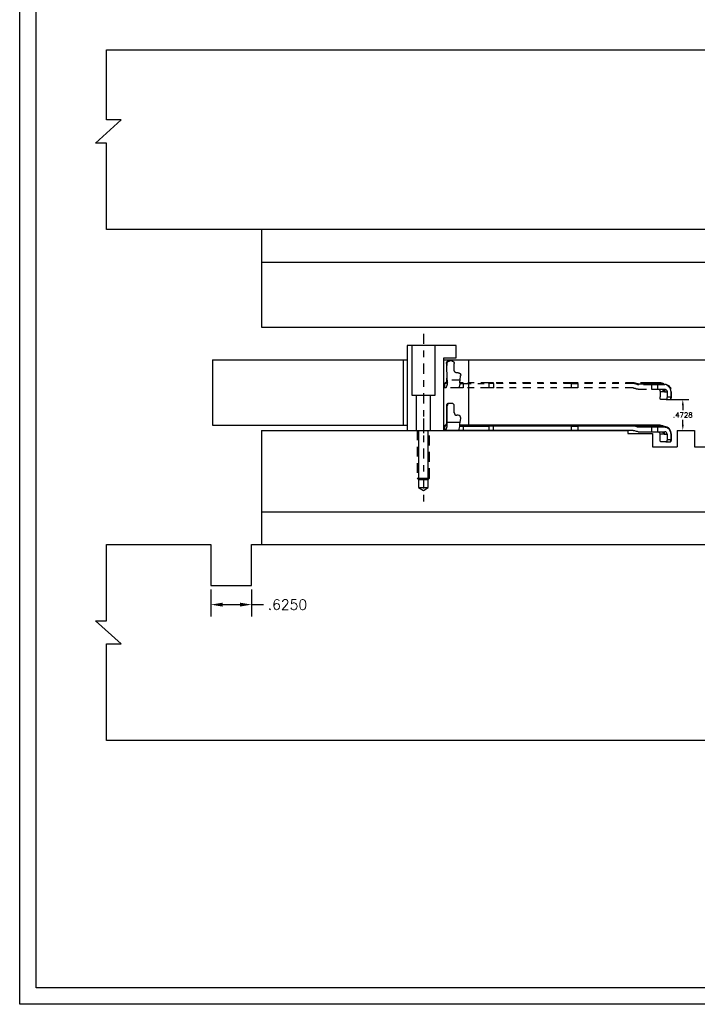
# Model space of a CAD drawing. Header units: inches. Extents: x -77 to 299, y -110 to 144.
# Tile 3 of 256: x -8 to 3, y -86 to -71. Entities that reach past the tile are written whole.
import ezdxf

# ---------------------------------------------------------------- set-up
doc = ezdxf.new("R2010")
doc.units = ezdxf.units.IN
doc.header["$MEASUREMENT"] = 0
for name, pattern in [('CENTER', [0.249, 0.156, -0.031, 0.031, -0.031]), ('HIDDEN', [0.225, 0.15, -0.075]), ('PHANTOM', [0.25, 0.125, -0.025, 0.025, -0.025, 0.025, -0.025])]:
    doc.linetypes.add(name, pattern=pattern)
doc.layers.get('DEFPOINTS').update_dxf_attribs({"color": 8})
for name, color, linetype in [('SID-M-C', 74, 'CENTER'), ('SID-M-D', 42, 'Continuous'), ('SID-M-H', 4, 'HIDDEN'), ('SID-M-M', 233, 'Continuous'), ('SID-M-P', 202, 'PHANTOM'), ('SID-M-S', 105, 'Continuous')]:
    doc.layers.add(name, color=color, linetype=linetype)
doc.styles.get("Standard").update_dxf_attribs({"font": 'txt.shx'})
doc.dimstyles.new('STANDARD$0', dxfattribs={"dimtxt": 0.156, "dimasz": 0.18, "dimexe": 0.18, "dimexo": 0.0625, "dimgap": 0.07, "dimtad": 0, "dimtih": 1, "dimtoh": 1, "dimdec": 4, "dimzin": 4, "dimdsep": 46, "dimtxsty": 'Standard', "dimcen": 0.09, "dimclrd": 2, "dimclre": 2, "dimclrt": 2, "dimadec": 4, "dimazin": 0, "dimtfac": 1, "dimtdec": 4, "dimtofl": 0, "dimtmove": 0, "dimatfit": 3, "dimfxl": 0, "dimtolj": 1, "dimtzin": 0, "dimarcsym": 0})

# ---------------------------------------------------------------- blocks, each defined once
blk = doc.blocks.new('dm108729')
at = {"layer": 'SID-M-M'}
for p, q in [((-3.067, -82.726), (-3.067, -82.982)), ((-3.055, -82.726), (-3.067, -82.726)), ((-3.067, -82.726), (-3.067, -82.982)), ((-3.067, -82.726), (-3.067, -82.726)), ((-3.055, -82.982), (-3.055, -82.726)), ((-3.016, -82.687), (-3.028, -82.687)), ((-2.985, -82.687), (-3.016, -82.687)), ((-2.947, -82.829), (-2.947, -82.726)), ((-2.887, -82.868), (-2.908, -82.868)), ((-2.857, -82.982), (-2.848, -82.912)), ((-3.096, -83.034), (-3.096, -83.1)), ((-3.094, -83.034), (-3.096, -83.034)), ((-3.094, -83.1), (-3.096, -83.1)), ((-3.094, -83.1), (-3.094, -83.034)), ((-3.076, -83.034), (-3.094, -83.034)), ((-3.076, -83.1), (-3.094, -83.1)), ((-3.083, -83.022), (-3.084, -83.022)), ((-3.071, -83.022), (-3.083, -83.022)), ((-2.882, -83.1), (-3.076, -83.1)), ((-3.067, -82.982), (-3.067, -82.982)), ((-2.857, -82.982), (-3.055, -82.982)), ((-2.812, -83.1), (-2.882, -83.1)), ((-2.863, -83.034), (-2.812, -83.034)), ((-2.812, -83.034), (-2.418, -83.034)), ((-2.812, -83.034), (-2.812, -83.1)), ((-2.418, -83.1), (-2.812, -83.1)), ((-2.415, -83.022), (-2.809, -83.022)), ((-2.418, -83.034), (-2.418, -83.1)), ((-2.343, -83.034), (-2.418, -83.034)), ((-2.343, -83.1), (-2.418, -83.1)), ((-1.154, -83.022), (-2.348, -83.022)), ((-2.343, -83.1), (-2.343, -83.034)), ((-1.149, -83.034), (-2.343, -83.034)), ((-1.149, -83.1), (-2.343, -83.1)), ((-1.149, -83.1), (-1.149, -83.034)), ((-1.149, -83.034), (-1.053, -83.034)), ((-1.053, -83.1), (-1.149, -83.1)), ((-1.053, -83.034), (-1.053, -83.1)), ((-0.204, -83.034), (-1.053, -83.034)), ((-0.207, -83.1), (-1.053, -83.1)), ((-0.199, -83.022), (-1.049, -83.022)), ((-0.138, -83.037), (0.008, -83.037)), ((0.076, -83.053), (-0.122, -83.053)), ((0.08, -83.041), (-0.118, -83.041)), ((0.008, -83.037), (0.054, -83.037)), ((0.078, -83.022), (0.032, -83.022)), ((0.054, -83.037), (0.165, -83.037)), ((0.076, -83.053), (0.076, -83.12)), ((0.172, -83.053), (0.076, -83.053)), ((0.138, -83.022), (0.078, -83.022)), ((0.191, -83.022), (0.138, -83.022)), ((0.165, -83.037), (0.225, -83.037)), ((0.167, -83.041), (0.272, -83.041)), ((0.172, -83.12), (0.172, -83.053)), ((0.277, -83.053), (0.172, -83.053)), ((0.196, -83.022), (0.191, -83.022)), ((0.191, -83.022), (0.2, -83.022)), ((-0.128, -83.12), (0.076, -83.12)), ((0.076, -83.12), (0.172, -83.12)), ((0.172, -83.12), (0.277, -83.12)), ((0.204, -83.16), (0.204, -83.238)), ((0.278, -83.16), (0.204, -83.16)), ((0.278, -83.16), (0.313, -83.16)), ((0.313, -83.16), (0.313, -83.238)), ((0.313, -83.238), (0.373, -83.238)), ((0.373, -83.238), (0.373, -83.16)), ((0.373, -83.16), (0.38, -83.16)), ((0.373, -83.238), (0.38, -83.238)), ((0.38, -83.16), (0.379, -83.16)), ((0.38, -83.238), (0.38, -83.16)), ((0.296, -83.278), (0.221, -83.278)), ((0.296, -83.278), (0.357, -83.278))]:
    blk.add_line(p, q, dxfattribs=at)
at = {"layer": 'SID-M-M', "flags": 128}
for points in [[(-2.343, -83.034), (-2.343, -83.031), (-2.343, -83.029), (-2.344, -83.027), (-2.344, -83.025), (-2.345, -83.024), (-2.346, -83.023), (-2.347, -83.022), (-2.348, -83.022)], [(-1.149, -83.034), (-1.149, -83.031), (-1.149, -83.029), (-1.15, -83.027), (-1.15, -83.025), (-1.151, -83.024), (-1.152, -83.023), (-1.153, -83.022), (-1.154, -83.022)], [(-1.053, -83.034), (-1.053, -83.031), (-1.053, -83.029), (-1.052, -83.027), (-1.052, -83.025), (-1.051, -83.024), (-1.05, -83.023), (-1.049, -83.022), (-1.049, -83.022)], [(0.08, -83.041), (0.079, -83.042), (0.079, -83.042), (0.078, -83.043), (0.077, -83.045), (0.076, -83.047), (0.076, -83.049), (0.076, -83.051), (0.076, -83.053)], [(0.167, -83.041), (0.168, -83.042), (0.168, -83.042), (0.169, -83.043), (0.17, -83.045), (0.171, -83.047), (0.171, -83.049), (0.171, -83.051), (0.172, -83.053)], [(0.277, -83.053), (0.277, -83.051), (0.277, -83.049), (0.276, -83.047), (0.275, -83.045), (0.275, -83.043), (0.274, -83.042), (0.273, -83.042), (0.272, -83.041)], [(0.221, -83.278), (0.218, -83.277), (0.215, -83.275), (0.212, -83.271), (0.209, -83.266), (0.207, -83.26), (0.206, -83.253), (0.205, -83.246), (0.204, -83.238)], [(0.313, -83.238), (0.312, -83.246), (0.311, -83.253), (0.31, -83.26), (0.308, -83.266), (0.305, -83.271), (0.302, -83.275), (0.299, -83.277), (0.296, -83.278)], [(0.357, -83.278), (0.36, -83.277), (0.363, -83.275), (0.366, -83.271), (0.368, -83.266), (0.37, -83.26), (0.372, -83.253), (0.373, -83.246), (0.373, -83.238)]]:
    blk.add_lwpolyline(points, dxfattribs=at)
at = {"layer": 'SID-M-M'}
for centre, radius, start, end in [((-3.028, -82.726), 0.0391, 90.4419, 180.4352), ((-3.016, -82.726), 0.0391, 90.4419, 180.4352), ((-2.986, -82.726), 0.0391, 359.5648, 89.5581), ((-2.908, -82.829), 0.0391, 179.5648, 269.5581), ((-2.887, -82.907), 0.0392, 352.6437, 89.4865), ((-3.084, -83.034), 0.0118, 90, 180), ((-3.083, -83.033), 0.0117, 90.4419, 180.4352), ((-3.241, -83.011), 0.188, 331.5184, 8.7795), ((-3.064, -83.034), 0.0119, 129.9152, 180.1296), ((-2.976, -83.036), 0.114, 325.4065, 6.9987), ((-2.796, -83.031), 0.0162, 146.3124, 190.0341), ((-2.402, -83.031), 0.0162, 146.3124, 190.0341), ((0, -83.032), 0.00926, 275.4757, 328.4726), ((0.036, -83.054), 0.0324, 95.4757, 148.4726), ((0.046, -83.032), 0.00926, 275.4757, 328.4726), ((0.081, -83.054), 0.0324, 95.4758, 148.4726), ((0.136, -83.057), 0.0358, 34.7038, 85.5942), ((0.174, -83.031), 0.0102, 214.7038, 265.5942), ((0.266, -83.154), 0.113, 357.3247, 87.0479), ((0.142, -83.159), 0.0625, 359.6257, 38.5638), ((0.275, -83.158), 0.0377, 357.3247, 87.0479)]:
    blk.add_arc(centre, radius, start, end, dxfattribs=at)
blk.add_ellipse((-2.877, -82.982), major_axis=(0.015, 0.118), ratio=0.17107, start_param=4.393868, end_param=4.733705, dxfattribs=at)
for points, knots in [([(-3.053, -82.697), (-3.055, -82.698), (-3.059, -82.701), (-3.062, -82.707), (-3.065, -82.713), (-3.067, -82.719), (-3.067, -82.724), (-3.067, -82.726)], [0, 0, 0, 0, 0.189432, 0.423432, 0.594213, 0.761607, 1, 1, 1, 1]), ([(-3.028, -82.687), (-3.03, -82.687), (-3.036, -82.687), (-3.044, -82.69), (-3.05, -82.694), (-3.053, -82.696), (-3.053, -82.697)], [0, 0, 0, 0, 0.261208, 0.611813, 0.923615, 1, 1, 1, 1]), ([(-3.067, -82.982), (-3.067, -82.984), (-3.067, -82.986), (-3.067, -82.99), (-3.067, -82.994), (-3.067, -82.998), (-3.068, -83.003), (-3.068, -83.011), (-3.069, -83.019), (-3.071, -83.025), (-3.072, -83.03), (-3.074, -83.033), (-3.075, -83.033), (-3.076, -83.034)], [0, 0, 0, 0, 0.048363, 0.096294, 0.144065, 0.191952, 0.240229, 0.370057, 0.500146, 0.629974, 0.760064, 0.879836, 1, 1, 1, 1]), ([(-3.067, -82.982), (-3.067, -82.986), (-3.067, -82.991), (-3.067, -82.998), (-3.068, -83.003), (-3.068, -83.009), (-3.069, -83.014), (-3.07, -83.019), (-3.071, -83.022), (-3.071, -83.024), (-3.072, -83.025), (-3.072, -83.025), (-3.072, -83.025)], [0, 0, 0, 0, 0.173029, 0.240672, 0.350494, 0.459471, 0.570679, 0.679468, 0.783097, 0.878887, 0.964732, 1, 1, 1, 1]), ([(-2.809, -83.022), (-2.815, -83.022), (-2.827, -83.022), (-2.844, -83.022), (-2.856, -83.022), (-2.862, -83.022), (-2.863, -83.022)], [0, 0, 0, 0, 0.311406, 0.622615, 0.938559, 1, 1, 1, 1]), ([(-0.207, -83.1), (-0.202, -83.1), (-0.198, -83.101), (-0.189, -83.103), (-0.185, -83.105), (-0.181, -83.107)], [0, 0, 0, 0, 0.5, 0.5, 1, 1, 1, 1]), ([(-0.204, -83.034), (-0.204, -83.03), (-0.203, -83.027), (-0.201, -83.023), (-0.2, -83.022), (-0.199, -83.022)], [0, 0, 0, 0, 0.5, 0.5, 1, 1, 1, 1]), ([(-0.147, -83.048), (-0.149, -83.046), (-0.153, -83.044), (-0.16, -83.042), (-0.167, -83.039), (-0.175, -83.037), (-0.184, -83.035), (-0.194, -83.034), (-0.2, -83.034), (-0.204, -83.034)], [0, 0, 0, 0, 0.124116, 0.247211, 0.369617, 0.491668, 0.662061, 0.831176, 1, 1, 1, 1]), ([(-0.199, -83.022), (-0.197, -83.022), (-0.192, -83.022), (-0.186, -83.022), (-0.179, -83.023), (-0.173, -83.024), (-0.167, -83.026), (-0.161, -83.028), (-0.155, -83.03), (-0.149, -83.032), (-0.144, -83.034), (-0.14, -83.036), (-0.138, -83.037)], [0, 0, 0, 0, 0.106851, 0.212227, 0.316108, 0.418477, 0.519315, 0.618607, 0.716335, 0.812485, 0.907044, 1, 1, 1, 1]), ([(0.032, -83.022), (-0.007, -83.022), (-0.051, -83.022), (-0.134, -83.022), (-0.171, -83.022), (-0.199, -83.022)], [0, 0, 0, 0, 0.5, 0.5, 1, 1, 1, 1]), ([(-0.138, -83.037), (-0.14, -83.038), (-0.141, -83.039), (-0.144, -83.043), (-0.146, -83.045), (-0.147, -83.048)], [0, 0, 0, 0, 0.5, 0.5, 1, 1, 1, 1]), ([(-0.122, -83.053), (-0.124, -83.053), (-0.127, -83.053), (-0.131, -83.053), (-0.135, -83.052), (-0.139, -83.051), (-0.143, -83.049), (-0.145, -83.048), (-0.147, -83.048)], [0, 0, 0, 0, 0.172371, 0.341325, 0.507687, 0.672322, 0.836125, 1, 1, 1, 1]), ([(-0.122, -83.053), (-0.122, -83.05), (-0.122, -83.047), (-0.12, -83.043), (-0.119, -83.041), (-0.118, -83.041)], [0, 0, 0, 0, 0.5, 0.5, 1, 1, 1, 1]), ([(0.08, -83.041), (0.082, -83.041), (0.086, -83.041), (0.092, -83.041), (0.098, -83.041), (0.105, -83.041), (0.111, -83.041), (0.117, -83.041), (0.125, -83.041), (0.135, -83.041), (0.146, -83.041), (0.156, -83.041), (0.163, -83.041), (0.167, -83.041)], [0, 0, 0, 0, 0.072107, 0.143565, 0.214628, 0.285551, 0.356595, 0.428018, 0.500073, 0.625618, 0.749865, 0.874198, 1, 1, 1, 1]), ([(0.209, -83.023), (0.207, -83.023), (0.203, -83.022), (0.199, -83.022), (0.197, -83.022), (0.196, -83.022), (0.195, -83.022)], [0, 0, 0, 0, 0.625182, 0.833565, 0.919839, 1, 1, 1, 1]), ([(0.225, -83.037), (0.223, -83.035), (0.219, -83.031), (0.211, -83.027), (0.203, -83.023), (0.198, -83.023), (0.196, -83.022)], [0, 0, 0, 0, 0.21818, 0.483968, 0.797344, 1, 1, 1, 1]), ([(0.202, -83.022), (0.202, -83.022), (0.201, -83.022), (0.2, -83.022), (0.2, -83.022)], [0, 0, 0, 0, 0.531171, 1, 1, 1, 1]), ([(0.246, -83.032), (0.239, -83.03), (0.225, -83.025), (0.211, -83.023), (0.204, -83.022)], [0, 0, 0, 0, 0.50626, 1, 1, 1, 1]), ([(0.246, -83.032), (0.244, -83.032), (0.24, -83.03), (0.234, -83.032), (0.228, -83.035), (0.225, -83.037)], [0, 0, 0, 0, 0.288252, 0.644126, 1, 1, 1, 1]), ([(0.225, -83.037), (0.229, -83.038), (0.233, -83.038), (0.237, -83.04), (0.239, -83.041), (0.24, -83.041)], [0, 0, 0, 0, 0.5, 0.5, 1, 1, 1, 1]), ([(0.266, -83.041), (0.264, -83.04), (0.258, -83.037), (0.251, -83.034), (0.246, -83.032)], [0, 0, 0, 0, 0.291415, 1, 1, 1, 1]), ([(0.373, -83.16), (0.373, -83.157), (0.373, -83.153), (0.373, -83.146), (0.372, -83.14), (0.37, -83.133), (0.369, -83.127), (0.365, -83.116), (0.358, -83.101), (0.346, -83.084), (0.33, -83.07), (0.315, -83.061), (0.301, -83.056), (0.289, -83.054), (0.281, -83.053), (0.277, -83.053)], [0, 0, 0, 0, 0.040316, 0.080308, 0.120132, 0.159948, 0.199918, 0.240198, 0.370065, 0.500058, 0.629924, 0.759917, 0.840075, 0.919675, 1, 1, 1, 1]), ([(-0.128, -83.12), (-0.137, -83.12), (-0.146, -83.119), (-0.164, -83.115), (-0.173, -83.111), (-0.181, -83.107)], [0, 0, 0, 0, 0.5, 0.5, 1, 1, 1, 1]), ([(0.238, -83.12), (0.239, -83.121), (0.243, -83.125), (0.25, -83.132), (0.257, -83.141), (0.263, -83.149), (0.268, -83.155), (0.273, -83.159), (0.277, -83.159), (0.278, -83.16)], [0, 0, 0, 0, 0.052805, 0.220003, 0.383604, 0.545454, 0.698734, 0.852574, 1, 1, 1, 1]), ([(0.243, -83.12), (0.252, -83.12), (0.261, -83.124), (0.275, -83.139), (0.278, -83.149), (0.278, -83.16)], [0, 0, 0, 0, 0.5, 0.5, 1, 1, 1, 1]), ([(0.357, -83.278), (0.357, -83.278), (0.359, -83.278), (0.363, -83.277), (0.369, -83.273), (0.373, -83.269), (0.376, -83.263), (0.378, -83.257), (0.379, -83.252), (0.38, -83.246), (0.38, -83.241), (0.38, -83.238)], [0, 0, 0, 0, 0.010391, 0.139109, 0.265077, 0.400764, 0.547092, 0.666198, 0.75844, 0.850408, 1, 1, 1, 1])]:
    blk.add_open_spline(points, degree=3, knots=knots, dxfattribs=at)
for points in [[(-2.348, -83.022), (-2.369, -83.022), (-2.392, -83.022), (-2.415, -83.022)], [(-1.049, -83.022), (-1.082, -83.022), (-1.121, -83.022), (-1.154, -83.022)], [(-0.118, -83.041), (-0.125, -83.041), (-0.132, -83.04), (-0.138, -83.037)]]:
    blk.add_open_spline(points, degree=3, dxfattribs=at)
blk = doc.blocks.new('*D336')
at = {"layer": 'DEFPOINTS', "color": 0}
for p in [(-4.805, -79.358), (-4.18, -79.358), (-4.18, -79.652)]:
    blk.add_point(p, dxfattribs=at)
at = {"layer": 'SID-M-D', "color": 2, "lineweight": -2}
for p, q in [((-4.805, -79.421), (-4.805, -79.832)), ((-4.18, -79.421), (-4.18, -79.832)), ((-4.625, -79.652), (-4.36, -79.652)), ((-4.18, -79.652), (-4, -79.652))]:
    blk.add_line(p, q, dxfattribs=at)
at = {"layer": 'SID-M-D', "color": 2}
for points in [[(-4.625, -79.622), (-4.625, -79.682), (-4.805, -79.652)], [(-4.36, -79.622), (-4.36, -79.682), (-4.18, -79.652)]]:
    blk.add_solid(points, dxfattribs=at)
at = {"layer": 'SID-M-D', "color": 2, "insert": (-3.631, -79.652), "char_height": 0.156, "attachment_point": 5}
blk.add_mtext('\\A1;.6250', dxfattribs=at)
blk = doc.blocks.new('r part up')
at = {"layer": 'SID-M-P'}
for p, q in [((6.016, -82.584), (6.016, -82.481)), ((6.055, -82.442), (6.086, -82.442)), ((6.086, -82.442), (6.098, -82.442)), ((6.125, -82.737), (6.125, -82.481)), ((6.125, -82.481), (6.136, -82.481)), ((6.136, -82.481), (6.136, -82.737)), ((6.136, -82.481), (6.136, -82.737)), ((6.136, -82.481), (6.136, -82.481)), ((5.956, -82.623), (5.977, -82.623)), ((2.903, -82.796), (2.798, -82.796)), ((2.904, -82.792), (2.844, -82.792)), ((2.879, -82.777), (2.87, -82.777)), ((2.874, -82.777), (2.879, -82.777)), ((2.879, -82.777), (2.931, -82.777)), ((3.016, -82.792), (2.904, -82.792)), ((2.931, -82.777), (2.991, -82.777)), ((2.989, -82.796), (3.187, -82.796)), ((2.991, -82.777), (3.037, -82.777)), ((3.062, -82.792), (3.016, -82.792)), ((3.208, -82.792), (3.062, -82.792)), ((3.269, -82.777), (4.118, -82.777)), ((3.273, -82.789), (4.123, -82.789)), ((4.123, -82.789), (4.123, -82.855)), ((4.218, -82.789), (4.123, -82.789)), ((4.218, -82.789), (5.412, -82.789)), ((4.218, -82.855), (4.218, -82.789)), ((4.223, -82.777), (5.417, -82.777)), ((5.412, -82.789), (5.487, -82.789)), ((5.412, -82.855), (5.412, -82.789)), ((5.485, -82.777), (5.879, -82.777)), ((5.881, -82.789), (5.487, -82.789)), ((5.487, -82.789), (5.487, -82.855)), ((5.881, -82.789), (5.881, -82.855)), ((5.933, -82.789), (5.881, -82.789)), ((5.926, -82.737), (5.918, -82.667)), ((5.926, -82.737), (6.125, -82.737)), ((6.136, -82.737), (6.136, -82.737)), ((6.14, -82.777), (6.152, -82.777)), ((6.145, -82.789), (6.164, -82.789)), ((6.152, -82.777), (6.154, -82.777)), ((6.164, -82.855), (6.164, -82.789)), ((6.164, -82.789), (6.166, -82.789)), ((6.166, -82.789), (6.166, -82.855)), ((2.689, -82.993), (2.689, -82.915)), ((2.689, -82.915), (2.69, -82.915)), ((2.696, -82.915), (2.689, -82.915)), ((2.696, -82.993), (2.696, -82.915)), ((2.757, -82.915), (2.757, -82.993)), ((2.791, -82.915), (2.757, -82.915)), ((2.791, -82.915), (2.865, -82.915)), ((2.793, -82.808), (2.898, -82.808)), ((2.898, -82.875), (2.793, -82.875)), ((2.865, -82.915), (2.865, -82.993)), ((2.898, -82.808), (2.994, -82.808)), ((2.898, -82.875), (2.898, -82.808)), ((2.994, -82.875), (2.898, -82.875)), ((2.994, -82.808), (3.192, -82.808)), ((2.994, -82.808), (2.994, -82.875)), ((3.197, -82.875), (2.994, -82.875)), ((3.276, -82.855), (4.123, -82.855)), ((4.123, -82.855), (4.218, -82.855)), ((4.218, -82.855), (5.412, -82.855)), ((5.412, -82.855), (5.487, -82.855)), ((5.487, -82.855), (5.881, -82.855)), ((5.881, -82.855), (5.951, -82.855)), ((5.951, -82.855), (6.145, -82.855)), ((6.145, -82.855), (6.164, -82.855)), ((6.164, -82.855), (6.166, -82.855)), ((2.696, -82.993), (2.689, -82.993)), ((2.757, -82.993), (2.696, -82.993)), ((2.773, -83.033), (2.713, -83.033)), ((2.773, -83.033), (2.848, -83.033))]:
    blk.add_line(p, q, dxfattribs=at)
at = {"layer": 'SID-M-P', "flags": 128}
for points in [[(2.793, -82.808), (2.793, -82.806), (2.793, -82.804), (2.793, -82.802), (2.794, -82.8), (2.795, -82.798), (2.796, -82.797), (2.797, -82.797), (2.798, -82.796)], [(2.903, -82.796), (2.902, -82.797), (2.901, -82.797), (2.9, -82.798), (2.899, -82.8), (2.899, -82.802), (2.898, -82.804), (2.898, -82.806), (2.898, -82.808)], [(2.989, -82.796), (2.99, -82.797), (2.991, -82.797), (2.992, -82.798), (2.992, -82.8), (2.993, -82.802), (2.993, -82.804), (2.994, -82.806), (2.994, -82.808)], [(4.123, -82.789), (4.123, -82.786), (4.122, -82.784), (4.122, -82.782), (4.121, -82.78), (4.121, -82.779), (4.12, -82.778), (4.119, -82.777), (4.118, -82.777)], [(4.218, -82.789), (4.219, -82.786), (4.219, -82.784), (4.219, -82.782), (4.22, -82.78), (4.221, -82.779), (4.222, -82.778), (4.222, -82.777), (4.223, -82.777)], [(5.412, -82.789), (5.413, -82.786), (5.413, -82.784), (5.413, -82.782), (5.414, -82.78), (5.415, -82.779), (5.415, -82.778), (5.416, -82.777), (5.417, -82.777)], [(2.713, -83.033), (2.71, -83.032), (2.706, -83.03), (2.704, -83.026), (2.701, -83.021), (2.699, -83.015), (2.697, -83.008), (2.696, -83.001), (2.696, -82.993)], [(2.757, -82.993), (2.757, -83.001), (2.758, -83.008), (2.76, -83.015), (2.762, -83.021), (2.764, -83.026), (2.767, -83.03), (2.77, -83.032), (2.773, -83.033)], [(2.848, -83.033), (2.852, -83.032), (2.855, -83.03), (2.858, -83.026), (2.86, -83.021), (2.862, -83.015), (2.864, -83.008), (2.865, -83.001), (2.865, -82.993)]]:
    blk.add_lwpolyline(points, dxfattribs=at)
at = {"layer": 'SID-M-P'}
for centre, radius, start, end in [((6.055, -82.481), 0.0391, 90.4419, 180.4352), ((6.086, -82.481), 0.0391, 359.5648, 89.5581), ((6.097, -82.481), 0.0391, 359.5648, 89.5581), ((5.956, -82.662), 0.0392, 90.5135, 187.3563), ((5.977, -82.584), 0.0391, 270.4419, 0.4352), ((2.803, -82.909), 0.113, 92.9521, 182.6753), ((2.896, -82.786), 0.0102, 274.4058, 325.2962), ((2.934, -82.812), 0.0358, 94.4058, 145.2962), ((2.988, -82.809), 0.0324, 31.5274, 84.5242), ((3.024, -82.787), 0.00926, 211.5274, 264.5243), ((3.034, -82.809), 0.0324, 31.5274, 84.5243), ((3.069, -82.787), 0.00926, 211.5274, 264.5243), ((5.471, -82.786), 0.0162, 349.9659, 33.6876), ((5.865, -82.786), 0.0162, 349.9659, 33.6876), ((6.045, -82.791), 0.114, 173.0013, 214.5935), ((6.31, -82.766), 0.188, 171.2205, 208.4816), ((6.133, -82.789), 0.0119, 359.8704, 50.0848), ((6.152, -82.788), 0.0117, 359.5648, 89.5581), ((6.154, -82.789), 0.0118, 0, 90), ((2.794, -82.913), 0.0377, 92.9521, 182.6753), ((2.927, -82.914), 0.0625, 141.4362, 180.3743)]:
    blk.add_arc(centre, radius, start, end, dxfattribs=at)
at = {"layer": 'SID-M-P', "extrusion": (0, 0, -1)}
blk.add_ellipse((5.947, -82.737), major_axis=(-0.015, 0.118), ratio=0.17107, start_param=4.393868, end_param=4.733705, dxfattribs=at)
at = {"layer": 'SID-M-P'}
for points, knots in [([(6.098, -82.442), (6.1, -82.442), (6.106, -82.442), (6.114, -82.445), (6.12, -82.449), (6.122, -82.451), (6.123, -82.452)], [0, 0, 0, 0, 0.261208, 0.611813, 0.923615, 1, 1, 1, 1]), ([(6.123, -82.452), (6.124, -82.453), (6.128, -82.456), (6.132, -82.462), (6.134, -82.468), (6.136, -82.474), (6.136, -82.479), (6.136, -82.481)], [0, 0, 0, 0, 0.189432, 0.423432, 0.594213, 0.761607, 1, 1, 1, 1]), ([(2.804, -82.796), (2.806, -82.795), (2.812, -82.792), (2.819, -82.789), (2.824, -82.787)], [0, 0, 0, 0, 0.291415, 1, 1, 1, 1]), ([(2.824, -82.787), (2.831, -82.785), (2.844, -82.78), (2.858, -82.778), (2.865, -82.777)], [0, 0, 0, 0, 0.50626, 1, 1, 1, 1]), ([(2.824, -82.787), (2.826, -82.787), (2.829, -82.786), (2.836, -82.787), (2.841, -82.79), (2.844, -82.792)], [0, 0, 0, 0, 0.288252, 0.644126, 1, 1, 1, 1]), ([(2.844, -82.792), (2.84, -82.793), (2.837, -82.793), (2.832, -82.795), (2.831, -82.796), (2.829, -82.796)], [0, 0, 0, 0, 0.5, 0.5, 1, 1, 1, 1]), ([(2.844, -82.792), (2.846, -82.79), (2.851, -82.786), (2.859, -82.782), (2.866, -82.778), (2.872, -82.778), (2.874, -82.777)], [0, 0, 0, 0, 0.21818, 0.483968, 0.797344, 1, 1, 1, 1]), ([(2.86, -82.778), (2.863, -82.778), (2.866, -82.777), (2.871, -82.777), (2.873, -82.777), (2.874, -82.777), (2.874, -82.777)], [0, 0, 0, 0, 0.625182, 0.833565, 0.919839, 1, 1, 1, 1]), ([(2.867, -82.777), (2.867, -82.777), (2.868, -82.777), (2.869, -82.777), (2.87, -82.777)], [0, 0, 0, 0, 0.531171, 1, 1, 1, 1]), ([(2.989, -82.796), (2.987, -82.796), (2.983, -82.796), (2.977, -82.796), (2.971, -82.796), (2.965, -82.796), (2.959, -82.796), (2.952, -82.796), (2.944, -82.796), (2.935, -82.796), (2.924, -82.796), (2.913, -82.796), (2.906, -82.796), (2.903, -82.796)], [0, 0, 0, 0, 0.072107, 0.143565, 0.214628, 0.285551, 0.356595, 0.428018, 0.500073, 0.625618, 0.749865, 0.874198, 1, 1, 1, 1]), ([(3.037, -82.777), (3.076, -82.777), (3.12, -82.777), (3.203, -82.777), (3.241, -82.777), (3.269, -82.777)], [0, 0, 0, 0, 0.5, 0.5, 1, 1, 1, 1]), ([(3.192, -82.808), (3.192, -82.805), (3.191, -82.802), (3.19, -82.798), (3.188, -82.796), (3.187, -82.796)], [0, 0, 0, 0, 0.5, 0.5, 1, 1, 1, 1]), ([(3.269, -82.777), (3.266, -82.777), (3.262, -82.777), (3.255, -82.777), (3.249, -82.778), (3.242, -82.779), (3.236, -82.781), (3.23, -82.783), (3.224, -82.785), (3.219, -82.787), (3.213, -82.789), (3.21, -82.791), (3.208, -82.792)], [0, 0, 0, 0, 0.106851, 0.212227, 0.316108, 0.418477, 0.519315, 0.618607, 0.716335, 0.812485, 0.907044, 1, 1, 1, 1]), ([(3.208, -82.792), (3.209, -82.793), (3.211, -82.794), (3.214, -82.798), (3.215, -82.8), (3.216, -82.803)], [0, 0, 0, 0, 0.5, 0.5, 1, 1, 1, 1]), ([(3.216, -82.803), (3.218, -82.801), (3.223, -82.799), (3.23, -82.797), (3.236, -82.794), (3.244, -82.792), (3.253, -82.79), (3.263, -82.789), (3.27, -82.789), (3.273, -82.789)], [0, 0, 0, 0, 0.124116, 0.247211, 0.369617, 0.491668, 0.662061, 0.831176, 1, 1, 1, 1]), ([(3.273, -82.789), (3.273, -82.785), (3.273, -82.782), (3.271, -82.778), (3.27, -82.777), (3.269, -82.777)], [0, 0, 0, 0, 0.5, 0.5, 1, 1, 1, 1]), ([(5.879, -82.777), (5.885, -82.777), (5.896, -82.777), (5.913, -82.777), (5.926, -82.777), (5.931, -82.777), (5.932, -82.777)], [0, 0, 0, 0, 0.311406, 0.622615, 0.938559, 1, 1, 1, 1]), ([(6.136, -82.737), (6.137, -82.741), (6.137, -82.746), (6.137, -82.753), (6.137, -82.758), (6.138, -82.764), (6.138, -82.769), (6.139, -82.774), (6.14, -82.777), (6.141, -82.779), (6.141, -82.78), (6.141, -82.78), (6.141, -82.78)], [0, 0, 0, 0, 0.173029, 0.240672, 0.350494, 0.459471, 0.570679, 0.679468, 0.783097, 0.878887, 0.964732, 1, 1, 1, 1]), ([(6.136, -82.737), (6.136, -82.739), (6.136, -82.741), (6.136, -82.745), (6.137, -82.749), (6.137, -82.753), (6.137, -82.758), (6.138, -82.766), (6.139, -82.774), (6.14, -82.78), (6.142, -82.785), (6.143, -82.788), (6.145, -82.788), (6.145, -82.789)], [0, 0, 0, 0, 0.048363, 0.096294, 0.144065, 0.191952, 0.240229, 0.370057, 0.500146, 0.629974, 0.760064, 0.879836, 1, 1, 1, 1]), ([(2.696, -82.915), (2.696, -82.912), (2.696, -82.908), (2.697, -82.901), (2.698, -82.895), (2.699, -82.888), (2.701, -82.882), (2.704, -82.871), (2.711, -82.856), (2.724, -82.839), (2.739, -82.825), (2.755, -82.816), (2.768, -82.811), (2.78, -82.809), (2.788, -82.808), (2.793, -82.808)], [0, 0, 0, 0, 0.040316, 0.080308, 0.120132, 0.159948, 0.199918, 0.240198, 0.370065, 0.500058, 0.629924, 0.759917, 0.840075, 0.919675, 1, 1, 1, 1]), ([(2.827, -82.875), (2.817, -82.875), (2.808, -82.879), (2.795, -82.894), (2.791, -82.904), (2.791, -82.915)], [0, 0, 0, 0, 0.5, 0.5, 1, 1, 1, 1]), ([(2.832, -82.875), (2.83, -82.876), (2.826, -82.88), (2.82, -82.887), (2.812, -82.896), (2.806, -82.904), (2.801, -82.91), (2.796, -82.914), (2.793, -82.914), (2.791, -82.915)], [0, 0, 0, 0, 0.052805, 0.220003, 0.383604, 0.545454, 0.698734, 0.852574, 1, 1, 1, 1]), ([(3.192, -82.808), (3.193, -82.808), (3.196, -82.808), (3.2, -82.808), (3.204, -82.807), (3.208, -82.806), (3.212, -82.804), (3.215, -82.803), (3.216, -82.803)], [0, 0, 0, 0, 0.172371, 0.341325, 0.507687, 0.672322, 0.836125, 1, 1, 1, 1]), ([(3.197, -82.875), (3.207, -82.875), (3.216, -82.874), (3.233, -82.87), (3.242, -82.866), (3.25, -82.862)], [0, 0, 0, 0, 0.5, 0.5, 1, 1, 1, 1]), ([(3.276, -82.855), (3.272, -82.855), (3.267, -82.856), (3.259, -82.858), (3.254, -82.86), (3.25, -82.862)], [0, 0, 0, 0, 0.5, 0.5, 1, 1, 1, 1]), ([(2.713, -83.033), (2.713, -83.033), (2.71, -83.033), (2.706, -83.032), (2.701, -83.028), (2.697, -83.024), (2.694, -83.018), (2.692, -83.012), (2.691, -83.007), (2.69, -83.001), (2.689, -82.996), (2.689, -82.993)], [0, 0, 0, 0, 0.010391, 0.139109, 0.265077, 0.400764, 0.547092, 0.666198, 0.75844, 0.850408, 1, 1, 1, 1])]:
    blk.add_open_spline(points, degree=3, knots=knots, dxfattribs=at)
for points in [[(3.187, -82.796), (3.195, -82.796), (3.202, -82.795), (3.208, -82.792)], [(4.118, -82.777), (4.152, -82.777), (4.19, -82.777), (4.223, -82.777)], [(5.417, -82.777), (5.438, -82.777), (5.462, -82.777), (5.485, -82.777)]]:
    blk.add_open_spline(points, degree=3, dxfattribs=at)
blk = doc.blocks.new('*D1503')
at = {"layer": 'DEFPOINTS', "color": 0}
for p in [(2.166, -76.51), (2.424, -76.51), (2.335, -76.983)]:
    blk.add_point(p, dxfattribs=at)
at = {"layer": 'SID-M-D', "color": 2, "lineweight": -2}
for p, q in [((2.197, -76.51), (2.514, -76.51)), ((2.424, -76.6), (2.424, -76.673)), ((2.424, -76.893), (2.424, -76.821)), ((2.367, -76.983), (2.514, -76.983))]:
    blk.add_line(p, q, dxfattribs=at)
at = {"layer": 'SID-M-D', "color": 2}
for points in [[(2.409, -76.6), (2.439, -76.6), (2.424, -76.51)], [(2.409, -76.893), (2.439, -76.893), (2.424, -76.983)]]:
    blk.add_solid(points, dxfattribs=at)
at = {"layer": 'SID-M-D', "color": 2, "insert": (2.424, -76.747), "char_height": 0.078, "attachment_point": 5}
blk.add_mtext('\\A1;.4728', dxfattribs=at)

msp = doc.modelspace()

# ---------------------------------------------------------------- linework, layer by layer
at = {"layer": 'SID-M-C'}
for p, q in [((-1.54842, -75.50308), (-1.54842, -77.16308)), ((-1.54842, -76.80308), (-1.54842, -78.08293))]:
    msp.add_line(p, q, dxfattribs=at)
at = {"layer": 'SID-M-H'}
msp.add_line((-1.64342, -77.71283), (-1.45342, -77.71283), dxfattribs=at)
msp.add_lwpolyline([(-1.64342, -76.98308), (-1.64342, -77.71283), (-1.62317, -77.73308), (-1.47367, -77.73308), (-1.45342, -77.71283), (-1.45342, -76.98308)], dxfattribs=at)
at = {"layer": 'SID-M-S'}
for p, q in [((-4.03017, -73.90438), (-4.03017, -74.40438)), ((-4.03017, -74.40438), (8.96983, -74.40438)), ((-4.03017, -74.40438), (-4.03017, -75.40438)), ((-4.03017, -75.40438), (8.96983, -75.40438)), ((-4.78017, -75.90438), (-1.79842, -75.90438)), ((-4.78017, -75.90438), (-4.78017, -76.90438)), ((-1.85842, -75.90438), (-1.85842, -76.90438)), ((-1.23592, -75.90438), (9.71983, -75.90438)), ((-0.85842, -75.90438), (-0.85842, -76.90438)), ((-1.65892, -76.44188), (-1.43792, -76.44188)), ((-4.78017, -76.90438), (-1.79842, -76.90438)), ((-4.03017, -76.98308), (-1.79842, -76.98308)), ((-4.03017, -76.98308), (-4.03017, -78.73308)), ((-1.23592, -76.98308), (1.57968, -76.98308)), ((1.57968, -76.98308), (1.57968, -77.03308)), ((1.57968, -77.03308), (1.96029, -77.03308)), ((1.96029, -77.03308), (1.96029, -77.23308)), ((2.33529, -76.98308), (2.33529, -77.23308)), ((2.33529, -76.98308), (2.60436, -76.98308)), ((2.60436, -76.98308), (2.60436, -77.23308)), ((1.96029, -77.23308), (2.33529, -77.23308)), ((2.60436, -77.23308), (2.97936, -77.23308)), ((-1.62317, -77.85808), (-1.47367, -77.85808)), ((-4.03017, -78.23308), (8.96983, -78.23308))]:
    msp.add_line(p, q, dxfattribs=at)
at = {"layer": 'SID-M-S', "color": 7}
for points in [[(-7.73176, -51.89929), (39.76824, -51.89929), (39.76824, -85.77431), (-7.73176, -85.77431)], [(-7.48176, -85.52431), (-7.48176, -52.14929), (39.51824, -52.14929), (39.51824, -85.52431)]]:
    msp.add_lwpolyline(points, close=True, dxfattribs=at)
at = {"layer": 'SID-M-S'}
for points in [[(11.34091, -72.22587), (11.11767, -72.22587), (11.51265, -72.583), (11.34091, -72.583), (11.34091, -73.90438), (-6.40126, -73.90438), (-6.40126, -72.583), (-6.573, -72.583), (-6.17802, -72.22587), (-6.40126, -72.22587), (-6.40126, -71.15438), (11.34091, -71.15438)], [(-1.04842, -75.87058), (-1.04842, -75.68308), (-1.79842, -75.68308), (-1.79842, -76.98308), (-1.23592, -76.98308), (-1.23592, -75.87058)], [(11.34091, -79.89783), (11.51265, -79.89783), (11.11767, -80.25495), (11.34091, -80.25495), (11.34091, -81.73308), (-6.40126, -81.73308), (-6.40126, -80.25495), (-6.17802, -80.25495), (-6.573, -79.89783), (-6.40126, -79.89783), (-6.40126, -78.73308), (-4.80517, -78.73308), (-4.80517, -79.35808), (-4.18017, -79.35808), (-4.18017, -78.73308), (9.11983, -78.73308), (9.11983, -79.35808), (9.74483, -79.35808), (9.74483, -78.73308), (11.34091, -78.73308)]]:
    msp.add_lwpolyline(points, close=True, dxfattribs=at)
for points in [[(-1.72792, -75.68308), (-1.72792, -76.44188), (-1.65892, -76.44188), (-1.65892, -76.98308), (-1.43792, -76.98308), (-1.43792, -76.44188), (-1.36892, -76.44188), (-1.36892, -75.68308)], [(-1.62317, -76.98308), (-1.62317, -77.85808), (-1.54842, -77.90293), (-1.47367, -77.85808), (-1.47367, -76.98308)]]:
    msp.add_lwpolyline(points, dxfattribs=at)

# ---------------------------------------------------------------- block references
at = {"layer": 'SID-M-P', "xscale": -1}
msp.add_blockref('r part up', (4.93965, 6.52242), dxfattribs=at)
at = {"layer": 'SID-M-S'}
msp.add_blockref('dm108729', (1.87018, 6.11741), dxfattribs=at)

# ---------------------------------------------------------------- dimensions: what is measured, and where the dimension line sits
at = {"layer": 'SID-M-D'}
dim = msp.add_linear_dim(base=(2.42392, -76.51024), p1=(2.33529, -76.98308), p2=(2.16618, -76.51024), angle=90, dimstyle='STANDARD$0', override={"dimscale": 0.5}, dxfattribs=at)
dim.commit()
dim.dimension.update_dxf_attribs({"geometry": '*D1503', "text_midpoint": (2.42392, -76.74666)})
dim = msp.add_linear_dim(base=(-4.18017, -79.65176), p1=(-4.80517, -79.35808), p2=(-4.18017, -79.35808), dimstyle='STANDARD$0', override={"dimfxl": 0.18}, dxfattribs=at)
dim.commit()
dim.dimension.update_dxf_attribs({"geometry": '*D336', "text_midpoint": (-3.63117, -79.65176)})

doc.saveas('drawing.dxf')
